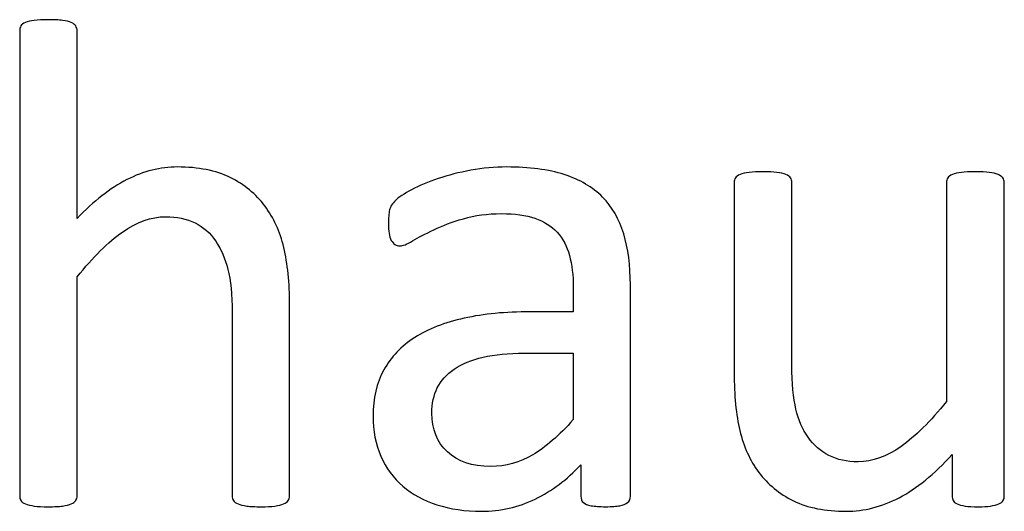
# Model space of a CAD drawing. Header units: millimetres. Extents: x 0 to 29700, y -16 to 21000.
# Tile 123 of 256: x 1099 to 1317, y 19992 to 20101. Entities that reach past the tile are written whole.
import ezdxf

# ---------------------------------------------------------------- set-up
doc = ezdxf.new("R2010")
doc.units = ezdxf.units.MM
doc.layers.add('254', color=7, linetype='Continuous', true_color=0xffffff)

msp = doc.modelspace()

# ---------------------------------------------------------------- linework, layer by layer
at = {"layer": '254', "color": 1, "linetype": 'Continuous', "lineweight": 18}
for points, knots in [([(1158.489, 19994.722), (1158.684, 19994.987), (1158.799, 19995.333), (1158.799, 20009.817), (1158.799, 20023.867), (1158.799, 20042.881), (1158.366, 20047.122), (1156.692, 20054.168), (1155.279, 20057.22), (1151.38, 20062.439), (1148.817, 20064.548), (1142.527, 20067.664), (1138.632, 20068.443), (1130.265, 20068.443), (1126.543, 20067.52), (1119.157, 20063.769), (1115.493, 20060.913), (1111.858, 20057.076), (1111.858, 20070.896), (1111.858, 20084.716), (1111.858, 20098.94), (1111.742, 20099.315), (1111.54, 20099.603), (1111.338, 20099.92), (1111.021, 20100.18), (1110.098, 20100.584), (1109.434, 20100.728), (1107.818, 20100.959), (1106.751, 20100.988), (1104.241, 20100.988), (1103.202, 20100.959), (1101.586, 20100.728), (1100.923, 20100.584), (1099.942, 20100.18), (1099.624, 20099.92), (1099.422, 20099.603), (1099.249, 20099.315), (1099.163, 20098.94), (1099.163, 20064.279), (1099.163, 20030.022), (1099.163, 19995.333), (1099.249, 19994.987), (1099.422, 19994.727), (1099.624, 19994.439), (1099.942, 19994.179), (1100.923, 19993.775), (1101.586, 19993.631), (1102.394, 19993.515), (1103.202, 19993.429), (1104.241, 19993.371), (1106.751, 19993.371), (1107.818, 19993.429), (1108.626, 19993.515), (1109.434, 19993.631), (1110.098, 19993.775), (1111.021, 19994.179), (1111.338, 19994.439), (1111.54, 19994.727), (1111.742, 19994.987), (1111.858, 19995.333), (1111.858, 20011.894), (1111.858, 20028.022), (1111.858, 20044.15), (1115.349, 20048.507), (1118.667, 20051.825), (1125.052, 20056.312), (1128.216, 20057.451), (1133.871, 20057.451), (1136.035, 20056.989), (1139.763, 20055.154), (1141.286, 20053.815), (1143.639, 20050.315), (1144.547, 20048.247), (1145.807, 20043.434), (1146.105, 20040.255), (1146.105, 20022.79), (1146.105, 20009.278), (1146.105, 19995.333), (1146.191, 19994.987), (1146.393, 19994.727), (1146.595, 19994.439), (1146.941, 19994.179), (1147.864, 19993.775), (1148.499, 19993.631), (1149.336, 19993.515), (1150.144, 19993.429), (1151.182, 19993.371), (1153.721, 19993.371), (1154.731, 19993.429), (1155.568, 19993.515), (1156.376, 19993.631), (1157.01, 19993.775), (1157.934, 19994.179), (1158.28, 19994.439), (1158.489, 19994.722)], [0, 0, 0, 0, 0.0027696, 0.0027696, 0.0926902, 0.0926902, 0.1244485, 0.1244485, 0.1562665, 0.1562665, 0.1876924, 0.1876924, 0.2191183, 0.2191183, 0.2446519, 0.2446519, 0.2701855, 0.2701855, 0.2701855, 0.3685701, 0.3685701, 0.3714456, 0.3714456, 0.3714456, 0.3744645, 0.3744645, 0.3774835, 0.3774835, 0.3805024, 0.3805024, 0.3834527, 0.3834527, 0.3864029, 0.3864029, 0.3893532, 0.3893532, 0.3893532, 0.3919105, 0.3919105, 0.6087898, 0.6087898, 0.6115297, 0.6115297, 0.6115297, 0.6143736, 0.6143736, 0.6172174, 0.6172174, 0.6172174, 0.6240936, 0.6240936, 0.6311296, 0.6311296, 0.6311296, 0.6355618, 0.6355618, 0.6399939, 0.6399939, 0.6399939, 0.642461, 0.642461, 0.7344031, 0.7344031, 0.7344031, 0.765268, 0.765268, 0.7959471, 0.7959471, 0.8199325, 0.8199325, 0.8436214, 0.8436214, 0.8670435, 0.8670435, 0.8901371, 0.8901371, 0.9690824, 0.9690824, 0.9716109, 0.9716109, 0.9716109, 0.9744754, 0.9744754, 0.9773399, 0.9773399, 0.9773399, 0.9844145, 0.9844145, 0.9911747, 0.9911747, 0.9911747, 0.9955873, 0.9955873, 1, 1, 1, 1]), ([(1233.491, 19994.301), (1233.9, 19994.612), (1234.102, 19995.073), (1234.102, 20011.25), (1234.102, 20026.82), (1234.102, 20046.689), (1233.612, 20050.44), (1231.65, 20056.903), (1230.092, 20059.615), (1227.957, 20061.807), (1225.793, 20063.971), (1222.965, 20065.645), (1215.983, 20067.895), (1211.771, 20068.443), (1204.125, 20068.443), (1201.471, 20068.212), (1196.25, 20067.226), (1193.825, 20066.626), (1189.44, 20065.125), (1187.478, 20064.317), (1184.096, 20062.541), (1182.89, 20061.75), (1182.198, 20061.057), (1181.506, 20060.394), (1181.073, 20059.701), (1180.727, 20058.201), (1180.64, 20057.191), (1180.64, 20055.143), (1180.669, 20054.45), (1180.895, 20053.151), (1181.044, 20052.633), (1181.506, 20051.825), (1181.794, 20051.507), (1182.083, 20051.305), (1182.4, 20051.103), (1182.746, 20050.988), (1183.785, 20050.988), (1184.708, 20051.363), (1187.247, 20052.863), (1188.805, 20053.671), (1192.556, 20055.46), (1194.72, 20056.297), (1199.717, 20057.749), (1202.51, 20058.143), (1208.568, 20058.143), (1211.021, 20057.797), (1215.028, 20056.403), (1216.647, 20055.402), (1219.158, 20052.663), (1220.08, 20050.959), (1220.628, 20048.911), (1221.205, 20046.862), (1221.494, 20044.496), (1221.494, 20040.044), (1221.494, 20038.245), (1221.494, 20036.447), (1218.311, 20036.447), (1215.127, 20036.447), (1206.549, 20036.447), (1201.702, 20035.985), (1193.104, 20034.081), (1189.44, 20032.667), (1183.496, 20028.859), (1181.217, 20026.464), (1178.031, 20020.729), (1177.235, 20017.347), (1177.235, 20010.105), (1177.813, 20007.133), (1180.131, 20001.916), (1181.736, 19999.69), (1185.891, 19996.112), (1188.401, 19994.727), (1191.373, 19993.804), (1194.316, 19992.852), (1197.605, 19992.361), (1205.395, 19992.361), (1209.347, 19993.256), (1216.757, 19996.874), (1220.138, 19999.372), (1223.167, 20002.604), (1223.167, 20000.296), (1223.167, 19997.987), (1223.167, 19995.073), (1223.341, 19994.612), (1223.716, 19994.294), (1224.062, 19993.977), (1224.639, 19993.746), (1226.227, 19993.463), (1227.293, 19993.371), (1230.034, 19993.371), (1231.073, 19993.458), (1232.515, 19993.746), (1233.064, 19993.977), (1233.491, 19994.301)], [0, 0, 0, 0, 0.0062907, 0.0062907, 0.1679526, 0.1679526, 0.2125868, 0.2125868, 0.257221, 0.257221, 0.257221, 0.2941122, 0.2941122, 0.3310034, 0.3310034, 0.3506219, 0.3506219, 0.3704508, 0.3704508, 0.3902798, 0.3902798, 0.4098458, 0.4098458, 0.4098458, 0.4185611, 0.4185611, 0.4272765, 0.4272765, 0.4326245, 0.4326245, 0.437747, 0.437747, 0.4428695, 0.4428695, 0.4428695, 0.4468565, 0.4468565, 0.4524383, 0.4524383, 0.4580201, 0.4580201, 0.463602, 0.463602, 0.4692612, 0.4692612, 0.474606, 0.474606, 0.48002, 0.48002, 0.4853165, 0.4853165, 0.4853165, 0.5053782, 0.5053782, 0.5189706, 0.5189706, 0.5189706, 0.5457097, 0.5457097, 0.5910288, 0.5910288, 0.6363479, 0.6363479, 0.681667, 0.681667, 0.7273363, 0.7273363, 0.766578, 0.766578, 0.8061842, 0.8061842, 0.8457904, 0.8457904, 0.8457904, 0.877393, 0.877393, 0.9135102, 0.9135102, 0.9492912, 0.9492912, 0.9492912, 0.9709919, 0.9709919, 0.9766884, 0.9766884, 0.9766884, 0.9826091, 0.9826091, 0.988325, 0.988325, 0.9941625, 0.9941625, 1, 1, 1, 1]), ([(1316.471, 19994.729), (1316.647, 19994.987), (1316.733, 19995.333), (1316.733, 20018.838), (1316.733, 20041.909), (1316.733, 20065.414), (1316.618, 20065.76), (1316.387, 20066.02), (1316.156, 20066.308), (1315.81, 20066.568), (1314.887, 20067.03), (1314.252, 20067.174), (1312.607, 20067.344), (1311.569, 20067.376), (1309.059, 20067.376), (1308.02, 20067.347), (1306.434, 20067.171), (1305.77, 20067.03), (1305.279, 20066.799), (1304.76, 20066.568), (1304.414, 20066.308), (1304.241, 20066.02), (1304.039, 20065.76), (1303.952, 20065.414), (1303.952, 20048.853), (1303.952, 20032.725), (1303.952, 20016.597), (1300.432, 20012.24), (1297.085, 20008.922), (1290.757, 20004.435), (1287.593, 20003.296), (1281.967, 20003.296), (1279.803, 20003.758), (1276.11, 20005.662), (1274.581, 20006.989), (1272.181, 20010.418), (1271.263, 20012.5), (1270.116, 20017.377), (1269.792, 20020.636), (1269.792, 20038.111), (1269.792, 20051.546), (1269.792, 20065.414), (1269.705, 20065.76), (1269.503, 20066.02), (1269.301, 20066.308), (1268.955, 20066.568), (1267.974, 20067.03), (1267.311, 20067.174), (1265.666, 20067.35), (1264.656, 20067.376), (1262.175, 20067.376), (1261.165, 20067.347), (1259.52, 20067.177), (1258.857, 20067.03), (1257.818, 20066.568), (1257.472, 20066.308), (1257.299, 20066.02), (1257.126, 20065.76), (1257.039, 20065.414), (1257.039, 20050.988), (1257.039, 20036.995), (1257.039, 20017.953), (1257.443, 20013.683), (1258.309, 20010.192), (1259.145, 20006.672), (1260.53, 20003.585), (1264.468, 19998.315), (1266.993, 19996.227), (1270.138, 19994.669), (1273.312, 19993.14), (1277.178, 19992.361), (1285.747, 19992.361), (1289.642, 19993.371), (1293.508, 19995.362), (1297.345, 19997.382), (1301.24, 20000.555), (1305.193, 20004.912), (1305.193, 20001.863), (1305.193, 19998.815), (1305.193, 19995.333), (1305.279, 19994.987), (1305.424, 19994.727), (1305.568, 19994.439), (1305.856, 19994.179), (1306.318, 19993.977), (1306.751, 19993.775), (1307.328, 19993.631), (1308.078, 19993.515), (1308.828, 19993.429), (1309.78, 19993.371), (1312.031, 19993.371), (1312.954, 19993.429), (1313.704, 19993.515), (1314.425, 19993.631), (1315.031, 19993.775), (1315.954, 19994.179), (1316.272, 19994.439), (1316.471, 19994.729)], [0, 0, 0, 0, 0.0038138, 0.0038138, 0.2071299, 0.2071299, 0.2109436, 0.2109436, 0.2109436, 0.2148076, 0.2148076, 0.2186716, 0.2186716, 0.2224039, 0.2224039, 0.2264026, 0.2264026, 0.2305478, 0.2305478, 0.2305478, 0.2342105, 0.2342105, 0.2342105, 0.2372634, 0.2372634, 0.3510351, 0.3510351, 0.3510351, 0.3882049, 0.3882049, 0.4251502, 0.4251502, 0.4536988, 0.4536988, 0.4822474, 0.4822474, 0.5102533, 0.5102533, 0.5379471, 0.5379471, 0.6300619, 0.6300619, 0.6330291, 0.6330291, 0.6330291, 0.6366576, 0.6366576, 0.640286, 0.640286, 0.6440425, 0.6440425, 0.6477991, 0.6477991, 0.6514275, 0.6514275, 0.6550559, 0.6550559, 0.6550559, 0.6579975, 0.6579975, 0.7531086, 0.7531086, 0.787427, 0.787427, 0.787427, 0.8144143, 0.8144143, 0.8415922, 0.8415922, 0.8415922, 0.8733002, 0.8733002, 0.9004502, 0.9004502, 0.9004502, 0.940355, 0.940355, 0.940355, 0.9644189, 0.9644189, 0.9678349, 0.9678349, 0.9678349, 0.9709703, 0.9709703, 0.9709703, 0.9757756, 0.9757756, 0.9757756, 0.9833849, 0.9833849, 0.9902518, 0.9902518, 0.9902518, 0.9951259, 0.9951259, 1, 1, 1, 1]), ([(1210.646, 20027.301), (1214.262, 20027.301), (1217.878, 20027.301), (1221.494, 20027.301), (1221.494, 20022.406), (1221.494, 20017.51), (1221.494, 20012.615), (1218.349, 20009.124), (1215.377, 20006.528), (1209.677, 20003.131), (1206.578, 20002.286), (1199.134, 20002.286), (1195.96, 20003.354), (1191.402, 20007.624), (1190.248, 20010.48), (1190.248, 20016.164), (1190.652, 20018.039), (1191.431, 20019.655), (1192.238, 20021.242), (1193.479, 20022.627), (1196.864, 20024.922), (1198.99, 20025.829), (1201.557, 20026.406), (1204.125, 20027.012), (1207.155, 20027.301), (1210.646, 20027.301)], [0, 0, 0, 0, 0.0969812, 0.0969812, 0.0969812, 0.228267, 0.228267, 0.228267, 0.334882, 0.334882, 0.4410263, 0.4410263, 0.5730145, 0.5730145, 0.7050027, 0.7050027, 0.7827055, 0.7827055, 0.7827055, 0.8432978, 0.8432978, 0.9031884, 0.9031884, 0.9031884, 1, 1, 1, 1])]:
    msp.add_open_spline(points, degree=3, knots=knots, dxfattribs=at)
at = {"layer": '254', "color": 2, "linetype": 'Continuous', "lineweight": 25}
for points, knots in [([(1099.422, 20099.603), (1099.249, 20099.315), (1099.163, 20098.94), (1099.163, 20064.279), (1099.163, 20030.022), (1099.163, 19995.333), (1099.249, 19994.987), (1099.422, 19994.727)], [0, 0, 0, 0, 0.01151, 0.01151, 0.9876679, 0.9876679, 1, 1, 1, 1]), ([(1111.54, 20099.603), (1111.338, 20099.92), (1111.021, 20100.18), (1110.098, 20100.584), (1109.434, 20100.728), (1107.818, 20100.959), (1106.751, 20100.988), (1104.241, 20100.988), (1103.202, 20100.959), (1101.586, 20100.728), (1100.923, 20100.584), (1099.942, 20100.18), (1099.624, 20099.92), (1099.422, 20099.603)], [0, 0, 0, 0, 0.1685824, 0.1685824, 0.3371648, 0.3371648, 0.5057471, 0.5057471, 0.6704981, 0.6704981, 0.835249, 0.835249, 1, 1, 1, 1]), ([(1111.858, 20057.076), (1111.858, 20070.896), (1111.858, 20084.716), (1111.858, 20098.94), (1111.742, 20099.315), (1111.54, 20099.603)], [0, 0, 0, 0, 0.9716024, 0.9716024, 1, 1, 1, 1]), ([(1158.482, 19994.727), (1158.684, 19994.987), (1158.799, 19995.333), (1158.799, 20009.817), (1158.799, 20023.867), (1158.799, 20042.881), (1158.366, 20047.122), (1156.692, 20054.168), (1155.279, 20057.22), (1151.38, 20062.439), (1148.817, 20064.548), (1142.527, 20067.664), (1138.632, 20068.443), (1130.265, 20068.443), (1126.543, 20067.52), (1119.157, 20063.769), (1115.493, 20060.913), (1111.858, 20057.076)], [0, 0, 0, 0, 0.0102508, 0.0102508, 0.3430613, 0.3430613, 0.4606042, 0.4606042, 0.5783674, 0.5783674, 0.6946798, 0.6946798, 0.8109923, 0.8109923, 0.9054961, 0.9054961, 1, 1, 1, 1]), ([(1227.957, 20061.807), (1225.793, 20063.971), (1222.965, 20065.645), (1215.983, 20067.895), (1211.771, 20068.443), (1204.125, 20068.443), (1201.471, 20068.212), (1196.25, 20067.226), (1193.825, 20066.626), (1189.44, 20065.125), (1187.478, 20064.317), (1184.096, 20062.541), (1182.89, 20061.75), (1182.198, 20061.057)], [0, 0, 0, 0, 0.2417117, 0.2417117, 0.4834233, 0.4834233, 0.6119636, 0.6119636, 0.7418832, 0.7418832, 0.8718028, 0.8718028, 1, 1, 1, 1]), ([(1269.503, 20066.02), (1269.301, 20066.308), (1268.955, 20066.568), (1267.974, 20067.03), (1267.311, 20067.174), (1265.666, 20067.35), (1264.656, 20067.376), (1262.175, 20067.376), (1261.165, 20067.347), (1259.52, 20067.177), (1258.857, 20067.03), (1257.818, 20066.568), (1257.472, 20066.308), (1257.299, 20066.02)], [0, 0, 0, 0, 0.1647275, 0.1647275, 0.329455, 0.329455, 0.5, 0.5, 0.670545, 0.670545, 0.8352725, 0.8352725, 1, 1, 1, 1]), ([(1316.387, 20066.02), (1316.156, 20066.308), (1315.81, 20066.568), (1314.887, 20067.03), (1314.252, 20067.174), (1312.607, 20067.344), (1311.569, 20067.376), (1309.059, 20067.376), (1308.02, 20067.347), (1306.434, 20067.171), (1305.77, 20067.03), (1305.279, 20066.799)], [0, 0, 0, 0, 0.1971018, 0.1971018, 0.3942036, 0.3942036, 0.584582, 0.584582, 0.7885589, 0.7885589, 1, 1, 1, 1]), ([(1257.299, 20066.02), (1257.126, 20065.76), (1257.039, 20065.414), (1257.039, 20050.988), (1257.039, 20036.995), (1257.039, 20017.953), (1257.443, 20013.683), (1258.309, 20010.192)], [0, 0, 0, 0, 0.0222222, 0.0222222, 0.7407407, 0.7407407, 1, 1, 1, 1]), ([(1303.952, 20016.597), (1300.432, 20012.24), (1297.085, 20008.922), (1290.757, 20004.435), (1287.593, 20003.296), (1281.967, 20003.296), (1279.803, 20003.758), (1276.11, 20005.662), (1274.581, 20006.989), (1272.181, 20010.418), (1271.263, 20012.5), (1270.116, 20017.377), (1269.792, 20020.636), (1269.792, 20038.111), (1269.792, 20051.546), (1269.792, 20065.414), (1269.705, 20065.76), (1269.503, 20066.02)], [0, 0, 0, 0, 0.1318105, 0.1318105, 0.2628248, 0.2628248, 0.3640632, 0.3640632, 0.4653015, 0.4653015, 0.5646154, 0.5646154, 0.6628224, 0.6628224, 0.9894778, 0.9894778, 1, 1, 1, 1]), ([(1304.241, 20066.02), (1304.039, 20065.76), (1303.952, 20065.414), (1303.952, 20048.853), (1303.952, 20032.725), (1303.952, 20016.597)], [0, 0, 0, 0, 0.0261324, 0.0261324, 1, 1, 1, 1]), ([(1316.474, 19994.727), (1316.647, 19994.987), (1316.733, 19995.333), (1316.733, 20018.838), (1316.733, 20041.909), (1316.733, 20065.414), (1316.618, 20065.76), (1316.387, 20066.02)], [0, 0, 0, 0, 0.0180796, 0.0180796, 0.9819204, 0.9819204, 1, 1, 1, 1]), ([(1182.198, 20061.057), (1181.506, 20060.394), (1181.073, 20059.701), (1180.727, 20058.201), (1180.64, 20057.191), (1180.64, 20055.143), (1180.669, 20054.45), (1180.895, 20053.151), (1181.044, 20052.633), (1181.506, 20051.825), (1181.794, 20051.507), (1182.083, 20051.305)], [0, 0, 0, 0, 0.2639114, 0.2639114, 0.5278228, 0.5278228, 0.6897684, 0.6897684, 0.8448842, 0.8448842, 1, 1, 1, 1]), ([(1233.496, 19994.294), (1233.9, 19994.612), (1234.102, 19995.073), (1234.102, 20011.25), (1234.102, 20026.82), (1234.102, 20046.689), (1233.612, 20050.44), (1231.65, 20056.903), (1230.092, 20059.615), (1227.957, 20061.807)], [0, 0, 0, 0, 0.0244565, 0.0244565, 0.6529503, 0.6529503, 0.8264752, 0.8264752, 1, 1, 1, 1]), ([(1182.083, 20051.305), (1182.4, 20051.103), (1182.746, 20050.988), (1183.785, 20050.988), (1184.708, 20051.363), (1187.247, 20052.863), (1188.805, 20053.671), (1192.556, 20055.46), (1194.72, 20056.297), (1199.717, 20057.749), (1202.51, 20058.143), (1208.568, 20058.143), (1211.021, 20057.797), (1215.028, 20056.403), (1216.647, 20055.402), (1219.158, 20052.663), (1220.08, 20050.959), (1220.628, 20048.911)], [0, 0, 0, 0, 0.0939292, 0.0939292, 0.2254301, 0.2254301, 0.3569311, 0.3569311, 0.488432, 0.488432, 0.6217564, 0.6217564, 0.747674, 0.747674, 0.8752207, 0.8752207, 1, 1, 1, 1]), ([(1111.858, 20044.15), (1115.349, 20048.507), (1118.667, 20051.825), (1125.052, 20056.312), (1128.216, 20057.451), (1133.871, 20057.451), (1136.035, 20056.989), (1139.763, 20055.154), (1141.286, 20053.815), (1143.639, 20050.315), (1144.547, 20048.247), (1145.807, 20043.434), (1146.105, 20040.255), (1146.105, 20022.79), (1146.105, 20009.278), (1146.105, 19995.333), (1146.191, 19994.987), (1146.393, 19994.727)], [0, 0, 0, 0, 0.1301177, 0.1301177, 0.2594518, 0.2594518, 0.3605676, 0.3605676, 0.4604332, 0.4604332, 0.5591739, 0.5591739, 0.6565299, 0.6565299, 0.9893406, 0.9893406, 1, 1, 1, 1]), ([(1220.628, 20048.911), (1221.205, 20046.862), (1221.494, 20044.496), (1221.494, 20040.044), (1221.494, 20038.245), (1221.494, 20036.447)], [0, 0, 0, 0, 0.5961123, 0.5961123, 1, 1, 1, 1]), ([(1111.54, 19994.727), (1111.742, 19994.987), (1111.858, 19995.333), (1111.858, 20011.894), (1111.858, 20028.022), (1111.858, 20044.15)], [0, 0, 0, 0, 0.0261324, 0.0261324, 1, 1, 1, 1]), ([(1221.494, 20036.447), (1218.311, 20036.447), (1215.127, 20036.447), (1206.549, 20036.447), (1201.702, 20035.985), (1193.104, 20034.081), (1189.44, 20032.667), (1183.496, 20028.859), (1181.217, 20026.464), (1178.031, 20020.729), (1177.235, 20017.347), (1177.235, 20010.105), (1177.813, 20007.133), (1180.131, 20001.916), (1181.736, 19999.69), (1185.891, 19996.112), (1188.401, 19994.727), (1191.373, 19993.804)], [0, 0, 0, 0, 0.0818159, 0.0818159, 0.2204828, 0.2204828, 0.3591497, 0.3591497, 0.4978166, 0.4978166, 0.6375551, 0.6375551, 0.7576267, 0.7576267, 0.8788133, 0.8788133, 1, 1, 1, 1]), ([(1191.431, 20019.655), (1192.238, 20021.242), (1193.479, 20022.627), (1196.864, 20024.922), (1198.99, 20025.829), (1201.557, 20026.406)], [0, 0, 0, 0, 0.502912, 0.502912, 1, 1, 1, 1]), ([(1221.494, 20012.615), (1218.349, 20009.124), (1215.377, 20006.528), (1209.677, 20003.131), (1206.578, 20002.286), (1199.134, 20002.286), (1195.96, 20003.354), (1191.402, 20007.624), (1190.248, 20010.48), (1190.248, 20016.164), (1190.652, 20018.039), (1191.431, 20019.655)], [0, 0, 0, 0, 0.1922936, 0.1922936, 0.3837384, 0.3837384, 0.6217958, 0.6217958, 0.8598533, 0.8598533, 1, 1, 1, 1]), ([(1258.309, 20010.192), (1259.145, 20006.672), (1260.53, 20003.585), (1264.468, 19998.315), (1266.993, 19996.227), (1270.138, 19994.669)], [0, 0, 0, 0, 0.4982399, 0.4982399, 1, 1, 1, 1]), ([(1305.193, 20004.912), (1305.193, 20001.863), (1305.193, 19998.815), (1305.193, 19995.333), (1305.279, 19994.987), (1305.424, 19994.727)], [0, 0, 0, 0, 0.8756906, 0.8756906, 1, 1, 1, 1]), ([(1191.373, 19993.804), (1194.316, 19992.852), (1197.605, 19992.361), (1205.395, 19992.361), (1209.347, 19993.256), (1216.757, 19996.874), (1220.138, 19999.372), (1223.167, 20002.604)], [0, 0, 0, 0, 0.3053367, 0.3053367, 0.6542928, 0.6542928, 1, 1, 1, 1]), ([(1223.167, 20002.604), (1223.167, 20000.296), (1223.167, 19997.987), (1223.167, 19995.073), (1223.341, 19994.612), (1223.716, 19994.294)], [0, 0, 0, 0, 0.7920792, 0.7920792, 1, 1, 1, 1]), ([(1270.138, 19994.669), (1273.312, 19993.14), (1277.178, 19992.361), (1285.747, 19992.361), (1289.642, 19993.371), (1293.508, 19995.362)], [0, 0, 0, 0, 0.5387205, 0.5387205, 1, 1, 1, 1]), ([(1099.422, 19994.727), (1099.624, 19994.439), (1099.942, 19994.179), (1100.923, 19993.775), (1101.586, 19993.631), (1102.394, 19993.515)], [0, 0, 0, 0, 0.5, 0.5, 1, 1, 1, 1]), ([(1102.394, 19993.515), (1103.202, 19993.429), (1104.241, 19993.371), (1106.751, 19993.371), (1107.818, 19993.429), (1108.626, 19993.515)], [0, 0, 0, 0, 0.4942529, 0.4942529, 1, 1, 1, 1]), ([(1108.626, 19993.515), (1109.434, 19993.631), (1110.098, 19993.775), (1111.021, 19994.179), (1111.338, 19994.439), (1111.54, 19994.727)], [0, 0, 0, 0, 0.5, 0.5, 1, 1, 1, 1]), ([(1146.393, 19994.727), (1146.595, 19994.439), (1146.941, 19994.179), (1147.864, 19993.775), (1148.499, 19993.631), (1149.336, 19993.515)], [0, 0, 0, 0, 0.5, 0.5, 1, 1, 1, 1]), ([(1149.336, 19993.515), (1150.144, 19993.429), (1151.182, 19993.371), (1153.721, 19993.371), (1154.731, 19993.429), (1155.568, 19993.515)], [0, 0, 0, 0, 0.5113636, 0.5113636, 1, 1, 1, 1]), ([(1155.568, 19993.515), (1156.376, 19993.631), (1157.01, 19993.775), (1157.934, 19994.179), (1158.28, 19994.439), (1158.482, 19994.727)], [0, 0, 0, 0, 0.5, 0.5, 1, 1, 1, 1]), ([(1223.716, 19994.294), (1224.062, 19993.977), (1224.639, 19993.746), (1226.227, 19993.463), (1227.293, 19993.371), (1230.034, 19993.371), (1231.073, 19993.458), (1232.515, 19993.746), (1233.064, 19993.977), (1233.496, 19994.294)], [0, 0, 0, 0, 0.2539806, 0.2539806, 0.4991758, 0.4991758, 0.7495879, 0.7495879, 1, 1, 1, 1]), ([(1308.078, 19993.515), (1308.828, 19993.429), (1309.78, 19993.371), (1312.031, 19993.371), (1312.954, 19993.429), (1313.704, 19993.515)], [0, 0, 0, 0, 0.525641, 0.525641, 1, 1, 1, 1]), ([(1313.704, 19993.515), (1314.425, 19993.631), (1315.031, 19993.775), (1315.954, 19994.179), (1316.272, 19994.439), (1316.474, 19994.727)], [0, 0, 0, 0, 0.5, 0.5, 1, 1, 1, 1])]:
    msp.add_open_spline(points, degree=3, knots=knots, dxfattribs=at)
for points in [[(1305.279, 20066.799), (1304.76, 20066.568), (1304.414, 20066.308), (1304.241, 20066.02)], [(1201.557, 20026.406), (1204.125, 20027.012), (1207.155, 20027.301), (1210.646, 20027.301)], [(1210.646, 20027.301), (1214.262, 20027.301), (1217.878, 20027.301), (1221.494, 20027.301)], [(1221.494, 20027.301), (1221.494, 20022.406), (1221.494, 20017.51), (1221.494, 20012.615)], [(1293.508, 19995.362), (1297.345, 19997.382), (1301.24, 20000.555), (1305.193, 20004.912)], [(1305.424, 19994.727), (1305.568, 19994.439), (1305.856, 19994.179), (1306.318, 19993.977)], [(1306.318, 19993.977), (1306.751, 19993.775), (1307.328, 19993.631), (1308.078, 19993.515)]]:
    msp.add_open_spline(points, degree=3, dxfattribs=at)

doc.saveas('drawing.dxf')
